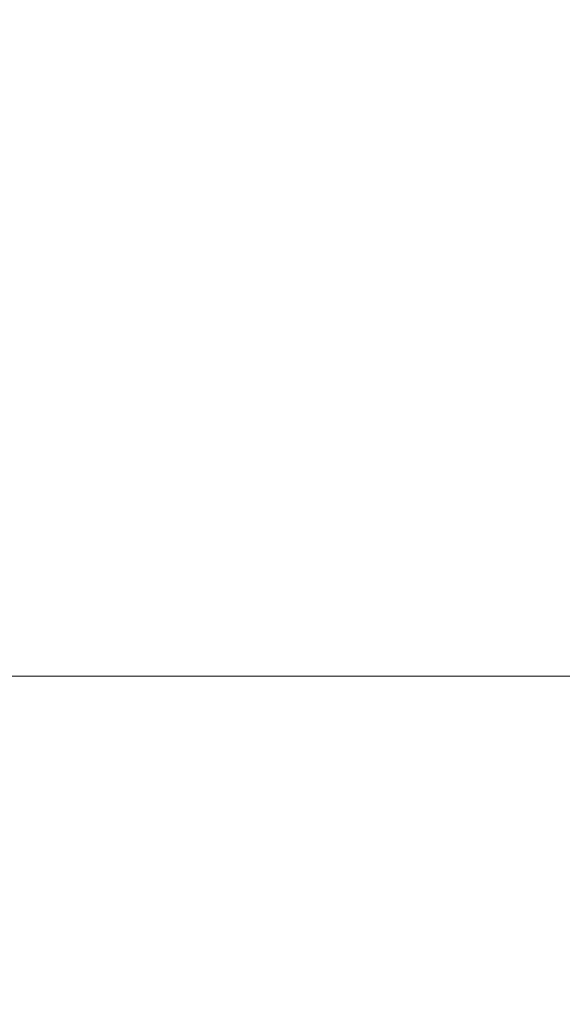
# Model space of a CAD drawing. Header units: millimetres. Extents: x 29 to 1537, y 403 to 427.
# Tile 7 of 179: x 47.65 to 54.27, y 415.32 to 427.32. Entities that reach past the tile are written whole.
import ezdxf

# ---------------------------------------------------------------- set-up
doc = ezdxf.new("R2010")
doc.units = ezdxf.units.MM
doc.header["$LTSCALE"] = 25.4
doc.layers.add('None', color=7, linetype='Continuous', lineweight=9)

msp = doc.modelspace()

# ---------------------------------------------------------------- linework, layer by layer
at = {"layer": 'None', "color": 7, "linetype": 'Continuous', "lineweight": 9}
for points, invisible_edges in [([(48.763, 427.077, 436.162), (44.756, 427.077, 438.031), (45.093, 427.257, 438.614), (48.994, 427.257, 436.795)], 15), ([(44.756, 427.077, 481.969), (48.763, 427.077, 483.838), (48.994, 427.257, 483.205), (45.093, 427.257, 481.386)], 15), ([(48.994, 427.257, 436.795), (45.093, 427.257, 438.614), (45.44, 427.318, 439.215), (49.231, 427.318, 437.447)], 15), ([(45.093, 427.257, 481.386), (48.994, 427.257, 483.205), (49.231, 427.318, 482.553), (45.44, 427.318, 480.785)], 15), ([(49.231, 427.318, 437.447), (45.44, 427.318, 439.215), (45.787, 427.257, 439.817), (49.469, 427.257, 438.1)], 15), ([(45.44, 427.318, 480.785), (49.231, 427.318, 482.553), (49.469, 427.257, 481.9), (45.787, 427.257, 480.183)], 15), ([(49.469, 427.257, 438.1), (45.787, 427.257, 439.817), (46.124, 427.077, 440.4), (49.699, 427.077, 438.733)], 15), ([(45.787, 427.257, 480.183), (49.469, 427.257, 481.9), (49.699, 427.077, 481.267), (46.124, 427.077, 479.6)], 15), ([(53.035, 427.077, 435.017), (48.763, 427.077, 436.162), (48.994, 427.257, 436.795), (53.152, 427.257, 435.681)], 15), ([(48.763, 427.077, 483.838), (53.035, 427.077, 484.983), (53.152, 427.257, 484.319), (48.994, 427.257, 483.205)], 15), ([(53.152, 427.257, 435.681), (48.994, 427.257, 436.795), (49.231, 427.318, 437.447), (53.272, 427.318, 436.365)], 15), ([(48.994, 427.257, 483.205), (53.152, 427.257, 484.319), (53.272, 427.318, 483.635), (49.231, 427.318, 482.553)], 15), ([(53.272, 427.318, 436.365), (49.231, 427.318, 437.447), (49.469, 427.257, 438.1), (53.393, 427.257, 437.049)], 15), ([(49.231, 427.318, 482.553), (53.272, 427.318, 483.635), (53.393, 427.257, 482.951), (49.469, 427.257, 481.9)], 15), ([(53.393, 427.257, 437.049), (49.469, 427.257, 438.1), (49.699, 427.077, 438.733), (53.51, 427.077, 437.712)], 15), ([(49.469, 427.257, 481.9), (53.393, 427.257, 482.951), (53.51, 427.077, 482.288), (49.699, 427.077, 481.267)], 15), ([(57.44, 427.077, 434.632), (53.035, 427.077, 435.017), (53.152, 427.257, 435.681), (57.44, 427.257, 435.305)], 15), ([(53.035, 427.077, 484.983), (57.44, 427.077, 485.368), (57.44, 427.257, 484.695), (53.152, 427.257, 484.319)], 15), ([(57.44, 427.257, 435.305), (53.152, 427.257, 435.681), (53.272, 427.318, 436.365), (57.44, 427.318, 436)], 15), ([(53.152, 427.257, 484.319), (57.44, 427.257, 484.695), (57.44, 427.318, 484), (53.272, 427.318, 483.635)], 15), ([(57.44, 427.318, 436), (53.272, 427.318, 436.365), (53.393, 427.257, 437.049), (57.44, 427.257, 436.695)], 15), ([(53.272, 427.318, 483.635), (57.44, 427.318, 484), (57.44, 427.257, 483.305), (53.393, 427.257, 482.951)], 15), ([(57.44, 427.257, 436.695), (53.393, 427.257, 437.049), (53.51, 427.077, 437.712), (57.44, 427.077, 437.368)], 15), ([(53.393, 427.257, 482.951), (57.44, 427.257, 483.305), (57.44, 427.077, 482.632), (53.51, 427.077, 482.288)], 15), ([(48.547, 426.782, 435.568), (44.44, 426.782, 437.483), (44.756, 427.077, 438.031), (48.763, 427.077, 436.162)], 15), ([(44.44, 426.782, 482.517), (48.547, 426.782, 484.432), (48.763, 427.077, 483.838), (44.756, 427.077, 481.969)], 15), ([(49.699, 427.077, 438.733), (46.124, 427.077, 440.4), (46.44, 426.782, 440.947), (49.915, 426.782, 439.327)], 15), ([(46.124, 427.077, 479.6), (49.699, 427.077, 481.267), (49.915, 426.782, 480.673), (46.44, 426.782, 479.053)], 15), ([(52.925, 426.782, 434.395), (48.547, 426.782, 435.568), (48.763, 427.077, 436.162), (53.035, 427.077, 435.017)], 15), ([(48.547, 426.782, 484.432), (52.925, 426.782, 485.605), (53.035, 427.077, 484.983), (48.763, 427.077, 483.838)], 15), ([(53.51, 427.077, 437.712), (49.699, 427.077, 438.733), (49.915, 426.782, 439.327), (53.62, 426.782, 438.334)], 15), ([(49.699, 427.077, 481.267), (53.51, 427.077, 482.288), (53.62, 426.782, 481.666), (49.915, 426.782, 480.673)], 15), ([(57.44, 426.782, 434), (52.925, 426.782, 434.395), (53.035, 427.077, 435.017), (57.44, 427.077, 434.632)], 15), ([(52.925, 426.782, 485.605), (57.44, 426.782, 486), (57.44, 427.077, 485.368), (53.035, 427.077, 484.983)], 15), ([(57.44, 427.077, 437.368), (53.51, 427.077, 437.712), (53.62, 426.782, 438.334), (57.44, 426.782, 438)], 15), ([(53.51, 427.077, 482.288), (57.44, 427.077, 482.632), (57.44, 426.782, 482), (53.62, 426.782, 481.666)], 15), ([(48.352, 426.382, 435.031), (44.154, 426.382, 436.989), (44.44, 426.782, 437.483), (48.547, 426.782, 435.568)], 15), ([(44.154, 426.382, 483.011), (48.352, 426.382, 484.969), (48.547, 426.782, 484.432), (44.44, 426.782, 482.517)], 15), ([(49.915, 426.782, 439.327), (46.44, 426.782, 440.947), (46.725, 426.382, 441.442), (50.111, 426.382, 439.863)], 15), ([(46.44, 426.782, 479.053), (49.915, 426.782, 480.673), (50.111, 426.382, 480.137), (46.725, 426.382, 478.558)], 15), ([(52.826, 426.382, 433.833), (48.352, 426.382, 435.031), (48.547, 426.782, 435.568), (52.925, 426.782, 434.395)], 15), ([(48.352, 426.382, 484.969), (52.826, 426.382, 486.167), (52.925, 426.782, 485.605), (48.547, 426.782, 484.432)], 15), ([(53.62, 426.782, 438.334), (49.915, 426.782, 439.327), (50.111, 426.382, 439.863), (53.719, 426.382, 438.897)], 15), ([(49.915, 426.782, 480.673), (53.62, 426.782, 481.666), (53.719, 426.382, 481.103), (50.111, 426.382, 480.137)], 15), ([(57.44, 426.382, 433.429), (52.826, 426.382, 433.833), (52.925, 426.782, 434.395), (57.44, 426.782, 434)], 15), ([(52.826, 426.382, 486.167), (57.44, 426.382, 486.571), (57.44, 426.782, 486), (52.925, 426.782, 485.605)], 15), ([(57.44, 426.782, 438), (53.62, 426.782, 438.334), (53.719, 426.382, 438.897), (57.44, 426.382, 438.571)], 15), ([(53.62, 426.782, 481.666), (57.44, 426.782, 482), (57.44, 426.382, 481.429), (53.719, 426.382, 481.103)], 15), ([(48.183, 425.889, 434.568), (43.908, 425.889, 436.562), (44.154, 426.382, 436.989), (48.352, 426.382, 435.031)], 15), ([(43.908, 425.889, 483.438), (48.183, 425.889, 485.432), (48.352, 426.382, 484.969), (44.154, 426.382, 483.011)], 15), ([(50.111, 426.382, 439.863), (46.725, 426.382, 441.442), (46.972, 425.889, 441.869), (50.279, 425.889, 440.327)], 15), ([(46.725, 426.382, 478.558), (50.111, 426.382, 480.137), (50.279, 425.889, 479.673), (46.972, 425.889, 478.131)], 15), ([(52.74, 425.889, 433.347), (48.183, 425.889, 434.568), (48.352, 426.382, 435.031), (52.826, 426.382, 433.833)], 15), ([(48.183, 425.889, 485.432), (52.74, 425.889, 486.653), (52.826, 426.382, 486.167), (48.352, 426.382, 484.969)], 15), ([(53.719, 426.382, 438.897), (50.111, 426.382, 439.863), (50.279, 425.889, 440.327), (53.804, 425.889, 439.382)], 15), ([(50.111, 426.382, 480.137), (53.719, 426.382, 481.103), (53.804, 425.889, 480.618), (50.279, 425.889, 479.673)], 15), ([(57.44, 425.889, 432.936), (52.74, 425.889, 433.347), (52.826, 426.382, 433.833), (57.44, 426.382, 433.429)], 15), ([(52.74, 425.889, 486.653), (57.44, 425.889, 487.064), (57.44, 426.382, 486.571), (52.826, 426.382, 486.167)], 15), ([(57.44, 426.382, 438.571), (53.719, 426.382, 438.897), (53.804, 425.889, 439.382), (57.44, 425.889, 439.064)], 15), ([(53.719, 426.382, 481.103), (57.44, 426.382, 481.429), (57.44, 425.889, 480.936), (53.804, 425.889, 480.618)], 15), ([(48.047, 425.318, 434.192), (43.708, 425.318, 436.215), (43.908, 425.889, 436.562), (48.183, 425.889, 434.568)], 15), ([(43.708, 425.318, 483.785), (48.047, 425.318, 485.808), (48.183, 425.889, 485.432), (43.908, 425.889, 483.438)], 15), ([(50.279, 425.889, 440.327), (46.972, 425.889, 441.869), (47.172, 425.318, 442.215), (50.416, 425.318, 440.703)], 15), ([(46.972, 425.889, 478.131), (50.279, 425.889, 479.673), (50.416, 425.318, 479.297), (47.172, 425.318, 477.785)], 15), ([(52.671, 425.318, 432.953), (48.047, 425.318, 434.192), (48.183, 425.889, 434.568), (52.74, 425.889, 433.347)], 15), ([(48.047, 425.318, 485.808), (52.671, 425.318, 487.047), (52.74, 425.889, 486.653), (48.183, 425.889, 485.432)], 15), ([(53.804, 425.889, 439.382), (50.279, 425.889, 440.327), (50.416, 425.318, 440.703), (53.874, 425.318, 439.776)], 15), ([(50.279, 425.889, 479.673), (53.804, 425.889, 480.618), (53.874, 425.318, 480.224), (50.416, 425.318, 479.297)], 15), ([(57.44, 425.318, 432.536), (52.671, 425.318, 432.953), (52.74, 425.889, 433.347), (57.44, 425.889, 432.936)], 15), ([(52.671, 425.318, 487.047), (57.44, 425.318, 487.464), (57.44, 425.889, 487.064), (52.74, 425.889, 486.653)], 15), ([(57.44, 425.889, 439.064), (53.804, 425.889, 439.382), (53.874, 425.318, 439.776), (57.44, 425.318, 439.464)], 15), ([(53.804, 425.889, 480.618), (57.44, 425.889, 480.936), (57.44, 425.318, 480.536), (53.874, 425.318, 480.224)], 15), ([(47.946, 424.686, 433.915), (43.56, 424.686, 435.96), (43.708, 425.318, 436.215), (48.047, 425.318, 434.192)], 15), ([(43.56, 424.686, 484.04), (47.946, 424.686, 486.085), (48.047, 425.318, 485.808), (43.708, 425.318, 483.785)], 15), ([(50.416, 425.318, 440.703), (47.172, 425.318, 442.215), (47.319, 424.686, 442.471), (50.517, 424.686, 440.979)], 15), ([(47.172, 425.318, 477.785), (50.416, 425.318, 479.297), (50.517, 424.686, 479.021), (47.319, 424.686, 477.529)], 15), ([(52.62, 424.686, 432.663), (47.946, 424.686, 433.915), (48.047, 425.318, 434.192), (52.671, 425.318, 432.953)], 15), ([(47.946, 424.686, 486.085), (52.62, 424.686, 487.337), (52.671, 425.318, 487.047), (48.047, 425.318, 485.808)], 15), ([(53.874, 425.318, 439.776), (50.416, 425.318, 440.703), (50.517, 424.686, 440.979), (53.925, 424.686, 440.066)], 15), ([(50.416, 425.318, 479.297), (53.874, 425.318, 480.224), (53.925, 424.686, 479.934), (50.517, 424.686, 479.021)], 15), ([(57.44, 424.686, 432.241), (52.62, 424.686, 432.663), (52.671, 425.318, 432.953), (57.44, 425.318, 432.536)], 15), ([(52.62, 424.686, 487.337), (57.44, 424.686, 487.759), (57.44, 425.318, 487.464), (52.671, 425.318, 487.047)], 15), ([(57.44, 425.318, 439.464), (53.874, 425.318, 439.776), (53.925, 424.686, 440.066), (57.44, 424.686, 439.759)], 15), ([(53.874, 425.318, 480.224), (57.44, 425.318, 480.536), (57.44, 424.686, 480.241), (53.925, 424.686, 479.934)], 15), ([(47.884, 424.013, 433.746), (43.47, 424.013, 435.804), (43.56, 424.686, 435.96), (47.946, 424.686, 433.915)], 15), ([(43.47, 424.013, 484.196), (47.884, 424.013, 486.254), (47.946, 424.686, 486.085), (43.56, 424.686, 484.04)], 15), ([(50.517, 424.686, 440.979), (47.319, 424.686, 442.471), (47.409, 424.013, 442.627), (50.579, 424.013, 441.149)], 15), ([(47.319, 424.686, 477.529), (50.517, 424.686, 479.021), (50.579, 424.013, 478.851), (47.409, 424.013, 477.373)], 15), ([(52.588, 424.013, 432.485), (47.884, 424.013, 433.746), (47.946, 424.686, 433.915), (52.62, 424.686, 432.663)], 15), ([(47.884, 424.013, 486.254), (52.588, 424.013, 487.515), (52.62, 424.686, 487.337), (47.946, 424.686, 486.085)], 15), ([(53.925, 424.686, 440.066), (50.517, 424.686, 440.979), (50.579, 424.013, 441.149), (53.956, 424.013, 440.244)], 15), ([(50.517, 424.686, 479.021), (53.925, 424.686, 479.934), (53.956, 424.013, 479.756), (50.579, 424.013, 478.851)], 15), ([(57.44, 424.013, 432.061), (52.588, 424.013, 432.485), (52.62, 424.686, 432.663), (57.44, 424.686, 432.241)], 15), ([(52.588, 424.013, 487.515), (57.44, 424.013, 487.939), (57.44, 424.686, 487.759), (52.62, 424.686, 487.337)], 15), ([(57.44, 424.686, 439.759), (53.925, 424.686, 440.066), (53.956, 424.013, 440.244), (57.44, 424.013, 439.939)], 15), ([(53.925, 424.686, 479.934), (57.44, 424.686, 480.241), (57.44, 424.013, 480.061), (53.956, 424.013, 479.756)], 15), ([(47.863, 423.318, 433.689), (43.44, 423.318, 435.751), (43.47, 424.013, 435.804), (47.884, 424.013, 433.746)], 15), ([(43.44, 423.318, 484.249), (47.863, 423.318, 486.311), (47.884, 424.013, 486.254), (43.47, 424.013, 484.196)], 15), ([(50.579, 424.013, 441.149), (47.409, 424.013, 442.627), (47.44, 423.318, 442.679), (50.599, 423.318, 441.206)], 15), ([(47.409, 424.013, 477.373), (50.579, 424.013, 478.851), (50.599, 423.318, 478.794), (47.44, 423.318, 477.321)], 15), ([(52.578, 423.318, 432.425), (47.863, 423.318, 433.689), (47.884, 424.013, 433.746), (52.588, 424.013, 432.485)], 15), ([(47.863, 423.318, 486.311), (52.578, 423.318, 487.575), (52.588, 424.013, 487.515), (47.884, 424.013, 486.254)], 15), ([(53.956, 424.013, 440.244), (50.579, 424.013, 441.149), (50.599, 423.318, 441.206), (53.967, 423.318, 440.304)], 15), ([(50.579, 424.013, 478.851), (53.956, 424.013, 479.756), (53.967, 423.318, 479.696), (50.599, 423.318, 478.794)], 15), ([(57.44, 423.318, 432), (52.578, 423.318, 432.425), (52.588, 424.013, 432.485), (57.44, 424.013, 432.061)], 15), ([(52.578, 423.318, 487.575), (57.44, 423.318, 488), (57.44, 424.013, 487.939), (52.588, 424.013, 487.515)], 15), ([(57.44, 424.013, 439.939), (53.956, 424.013, 440.244), (53.967, 423.318, 440.304), (57.44, 423.318, 440)], 15), ([(53.956, 424.013, 479.756), (57.44, 424.013, 480.061), (57.44, 423.318, 480), (53.967, 423.318, 479.696)], 15), ([(47.884, 422.623, 433.746), (43.47, 422.623, 435.804), (43.44, 423.318, 435.751), (47.863, 423.318, 433.689)], 15), ([(43.47, 422.623, 484.196), (47.884, 422.623, 486.254), (47.863, 423.318, 486.311), (43.44, 423.318, 484.249)], 15), ([(50.599, 423.318, 441.206), (47.44, 423.318, 442.679), (47.409, 422.623, 442.627), (50.579, 422.623, 441.149)], 15), ([(47.44, 423.318, 477.321), (50.599, 423.318, 478.794), (50.579, 422.623, 478.851), (47.409, 422.623, 477.373)], 15), ([(52.588, 422.623, 432.485), (47.884, 422.623, 433.746), (47.863, 423.318, 433.689), (52.578, 423.318, 432.425)], 15), ([(47.884, 422.623, 486.254), (52.588, 422.623, 487.515), (52.578, 423.318, 487.575), (47.863, 423.318, 486.311)], 15), ([(53.967, 423.318, 440.304), (50.599, 423.318, 441.206), (50.579, 422.623, 441.149), (53.956, 422.623, 440.244)], 15), ([(50.599, 423.318, 478.794), (53.967, 423.318, 479.696), (53.956, 422.623, 479.756), (50.579, 422.623, 478.851)], 15), ([(57.44, 422.623, 432.061), (52.588, 422.623, 432.485), (52.578, 423.318, 432.425), (57.44, 423.318, 432)], 15), ([(52.588, 422.623, 487.515), (57.44, 422.623, 487.939), (57.44, 423.318, 488), (52.578, 423.318, 487.575)], 15), ([(57.44, 423.318, 440), (53.967, 423.318, 440.304), (53.956, 422.623, 440.244), (57.44, 422.623, 439.939)], 15), ([(53.967, 423.318, 479.696), (57.44, 423.318, 480), (57.44, 422.623, 480.061), (53.956, 422.623, 479.756)], 15), ([(47.946, 421.95, 433.915), (43.56, 421.95, 435.96), (43.47, 422.623, 435.804), (47.884, 422.623, 433.746)], 15), ([(43.56, 421.95, 484.04), (47.946, 421.95, 486.085), (47.884, 422.623, 486.254), (43.47, 422.623, 484.196)], 15), ([(50.579, 422.623, 441.149), (47.409, 422.623, 442.627), (47.319, 421.95, 442.471), (50.517, 421.95, 440.979)], 15), ([(47.409, 422.623, 477.373), (50.579, 422.623, 478.851), (50.517, 421.95, 479.021), (47.319, 421.95, 477.529)], 15), ([(52.62, 421.95, 432.663), (47.946, 421.95, 433.915), (47.884, 422.623, 433.746), (52.588, 422.623, 432.485)], 15), ([(47.946, 421.95, 486.085), (52.62, 421.95, 487.337), (52.588, 422.623, 487.515), (47.884, 422.623, 486.254)], 15), ([(53.956, 422.623, 440.244), (50.579, 422.623, 441.149), (50.517, 421.95, 440.979), (53.925, 421.95, 440.066)], 15), ([(50.579, 422.623, 478.851), (53.956, 422.623, 479.756), (53.925, 421.95, 479.934), (50.517, 421.95, 479.021)], 15), ([(57.44, 421.95, 432.241), (52.62, 421.95, 432.663), (52.588, 422.623, 432.485), (57.44, 422.623, 432.061)], 15), ([(52.62, 421.95, 487.337), (57.44, 421.95, 487.759), (57.44, 422.623, 487.939), (52.588, 422.623, 487.515)], 15), ([(57.44, 422.623, 439.939), (53.956, 422.623, 440.244), (53.925, 421.95, 440.066), (57.44, 421.95, 439.759)], 15), ([(53.956, 422.623, 479.756), (57.44, 422.623, 480.061), (57.44, 421.95, 480.241), (53.925, 421.95, 479.934)], 15), ([(48.047, 421.318, 434.192), (43.708, 421.318, 436.215), (43.56, 421.95, 435.96), (47.946, 421.95, 433.915)], 15), ([(43.708, 421.318, 483.785), (48.047, 421.318, 485.808), (47.946, 421.95, 486.085), (43.56, 421.95, 484.04)], 15), ([(50.517, 421.95, 440.979), (47.319, 421.95, 442.471), (47.172, 421.318, 442.215), (50.416, 421.318, 440.703)], 15), ([(47.319, 421.95, 477.529), (50.517, 421.95, 479.021), (50.416, 421.318, 479.297), (47.172, 421.318, 477.785)], 15), ([(52.671, 421.318, 432.953), (48.047, 421.318, 434.192), (47.946, 421.95, 433.915), (52.62, 421.95, 432.663)], 15), ([(48.047, 421.318, 485.808), (52.671, 421.318, 487.047), (52.62, 421.95, 487.337), (47.946, 421.95, 486.085)], 15), ([(53.925, 421.95, 440.066), (50.517, 421.95, 440.979), (50.416, 421.318, 440.703), (53.874, 421.318, 439.776)], 15), ([(50.517, 421.95, 479.021), (53.925, 421.95, 479.934), (53.874, 421.318, 480.224), (50.416, 421.318, 479.297)], 15), ([(57.44, 421.318, 432.536), (52.671, 421.318, 432.953), (52.62, 421.95, 432.663), (57.44, 421.95, 432.241)], 15), ([(52.671, 421.318, 487.047), (57.44, 421.318, 487.464), (57.44, 421.95, 487.759), (52.62, 421.95, 487.337)], 15), ([(57.44, 421.95, 439.759), (53.925, 421.95, 440.066), (53.874, 421.318, 439.776), (57.44, 421.318, 439.464)], 15), ([(53.925, 421.95, 479.934), (57.44, 421.95, 480.241), (57.44, 421.318, 480.536), (53.874, 421.318, 480.224)], 15), ([(48.183, 420.747, 434.568), (43.908, 420.747, 436.562), (43.708, 421.318, 436.215), (48.047, 421.318, 434.192)], 15), ([(43.908, 420.747, 483.438), (48.183, 420.747, 485.432), (48.047, 421.318, 485.808), (43.708, 421.318, 483.785)], 15), ([(50.416, 421.318, 440.703), (47.172, 421.318, 442.215), (46.972, 420.747, 441.869), (50.279, 420.747, 440.327)], 15), ([(47.172, 421.318, 477.785), (50.416, 421.318, 479.297), (50.279, 420.747, 479.673), (46.972, 420.747, 478.131)], 15), ([(52.74, 420.747, 433.347), (48.183, 420.747, 434.568), (48.047, 421.318, 434.192), (52.671, 421.318, 432.953)], 15), ([(48.183, 420.747, 485.432), (52.74, 420.747, 486.653), (52.671, 421.318, 487.047), (48.047, 421.318, 485.808)], 15), ([(53.874, 421.318, 439.776), (50.416, 421.318, 440.703), (50.279, 420.747, 440.327), (53.804, 420.747, 439.382)], 15), ([(50.416, 421.318, 479.297), (53.874, 421.318, 480.224), (53.804, 420.747, 480.618), (50.279, 420.747, 479.673)], 15), ([(57.44, 420.747, 432.936), (52.74, 420.747, 433.347), (52.671, 421.318, 432.953), (57.44, 421.318, 432.536)], 15), ([(52.74, 420.747, 486.653), (57.44, 420.747, 487.064), (57.44, 421.318, 487.464), (52.671, 421.318, 487.047)], 15), ([(57.44, 421.318, 439.464), (53.874, 421.318, 439.776), (53.804, 420.747, 439.382), (57.44, 420.747, 439.064)], 15), ([(53.874, 421.318, 480.224), (57.44, 421.318, 480.536), (57.44, 420.747, 480.936), (53.804, 420.747, 480.618)], 15), ([(48.352, 420.254, 435.031), (44.154, 420.254, 436.989), (43.908, 420.747, 436.562), (48.183, 420.747, 434.568)], 15), ([(44.154, 420.254, 483.011), (48.352, 420.254, 484.969), (48.183, 420.747, 485.432), (43.908, 420.747, 483.438)], 15), ([(50.279, 420.747, 440.327), (46.972, 420.747, 441.869), (46.725, 420.254, 441.442), (50.111, 420.254, 439.863)], 15), ([(46.972, 420.747, 478.131), (50.279, 420.747, 479.673), (50.111, 420.254, 480.137), (46.725, 420.254, 478.558)], 15), ([(52.826, 420.254, 433.833), (48.352, 420.254, 435.031), (48.183, 420.747, 434.568), (52.74, 420.747, 433.347)], 15), ([(48.352, 420.254, 484.969), (52.826, 420.254, 486.167), (52.74, 420.747, 486.653), (48.183, 420.747, 485.432)], 15), ([(53.804, 420.747, 439.382), (50.279, 420.747, 440.327), (50.111, 420.254, 439.863), (53.719, 420.254, 438.897)], 15), ([(50.279, 420.747, 479.673), (53.804, 420.747, 480.618), (53.719, 420.254, 481.103), (50.111, 420.254, 480.137)], 15), ([(57.44, 420.254, 433.429), (52.826, 420.254, 433.833), (52.74, 420.747, 433.347), (57.44, 420.747, 432.936)], 15), ([(52.826, 420.254, 486.167), (57.44, 420.254, 486.571), (57.44, 420.747, 487.064), (52.74, 420.747, 486.653)], 15), ([(57.44, 420.747, 439.064), (53.804, 420.747, 439.382), (53.719, 420.254, 438.897), (57.44, 420.254, 438.571)], 15), ([(53.804, 420.747, 480.618), (57.44, 420.747, 480.936), (57.44, 420.254, 481.429), (53.719, 420.254, 481.103)], 15), ([(48.547, 419.854, 435.568), (44.44, 419.854, 437.483), (44.154, 420.254, 436.989), (48.352, 420.254, 435.031)], 15), ([(44.44, 419.854, 482.517), (48.547, 419.854, 484.432), (48.352, 420.254, 484.969), (44.154, 420.254, 483.011)], 15), ([(50.111, 420.254, 439.863), (46.725, 420.254, 441.442), (46.44, 419.854, 440.947), (49.915, 419.854, 439.327)], 15), ([(46.725, 420.254, 478.558), (50.111, 420.254, 480.137), (49.915, 419.854, 480.673), (46.44, 419.854, 479.053)], 15), ([(52.925, 419.854, 434.395), (48.547, 419.854, 435.568), (48.352, 420.254, 435.031), (52.826, 420.254, 433.833)], 15), ([(48.547, 419.854, 484.432), (52.925, 419.854, 485.605), (52.826, 420.254, 486.167), (48.352, 420.254, 484.969)], 15), ([(53.719, 420.254, 438.897), (50.111, 420.254, 439.863), (49.915, 419.854, 439.327), (53.62, 419.854, 438.334)], 15), ([(50.111, 420.254, 480.137), (53.719, 420.254, 481.103), (53.62, 419.854, 481.666), (49.915, 419.854, 480.673)], 15), ([(57.44, 419.854, 434), (52.925, 419.854, 434.395), (52.826, 420.254, 433.833), (57.44, 420.254, 433.429)], 15), ([(52.925, 419.854, 485.605), (57.44, 419.854, 486), (57.44, 420.254, 486.571), (52.826, 420.254, 486.167)], 15), ([(57.44, 420.254, 438.571), (53.719, 420.254, 438.897), (53.62, 419.854, 438.334), (57.44, 419.854, 438)], 15), ([(53.719, 420.254, 481.103), (57.44, 420.254, 481.429), (57.44, 419.854, 482), (53.62, 419.854, 481.666)], 15), ([(48.763, 419.559, 436.162), (44.756, 419.559, 438.031), (44.44, 419.854, 437.483), (48.547, 419.854, 435.568)], 15), ([(44.756, 419.559, 481.969), (48.763, 419.559, 483.838), (48.547, 419.854, 484.432), (44.44, 419.854, 482.517)], 15), ([(49.915, 419.854, 439.327), (46.44, 419.854, 440.947), (46.124, 419.559, 440.4), (49.699, 419.559, 438.733)], 15), ([(46.44, 419.854, 479.053), (49.915, 419.854, 480.673), (49.699, 419.559, 481.267), (46.124, 419.559, 479.6)], 15), ([(53.035, 419.559, 435.017), (48.763, 419.559, 436.162), (48.547, 419.854, 435.568), (52.925, 419.854, 434.395)], 15), ([(48.763, 419.559, 483.838), (53.035, 419.559, 484.983), (52.925, 419.854, 485.605), (48.547, 419.854, 484.432)], 15), ([(53.62, 419.854, 438.334), (49.915, 419.854, 439.327), (49.699, 419.559, 438.733), (53.51, 419.559, 437.712)], 15), ([(49.915, 419.854, 480.673), (53.62, 419.854, 481.666), (53.51, 419.559, 482.288), (49.699, 419.559, 481.267)], 15), ([(57.44, 419.559, 434.632), (53.035, 419.559, 435.017), (52.925, 419.854, 434.395), (57.44, 419.854, 434)], 15), ([(53.035, 419.559, 484.983), (57.44, 419.559, 485.368), (57.44, 419.854, 486), (52.925, 419.854, 485.605)], 15), ([(57.44, 419.854, 438), (53.62, 419.854, 438.334), (53.51, 419.559, 437.712), (57.44, 419.559, 437.368)], 15), ([(53.62, 419.854, 481.666), (57.44, 419.854, 482), (57.44, 419.559, 482.632), (53.51, 419.559, 482.288)], 15), ([(48.994, 419.379, 436.795), (45.093, 419.379, 438.614), (44.756, 419.559, 438.031), (48.763, 419.559, 436.162)], 15), ([(45.093, 419.379, 481.386), (48.994, 419.379, 483.205), (48.763, 419.559, 483.838), (44.756, 419.559, 481.969)], 15), ([(49.699, 419.559, 438.733), (46.124, 419.559, 440.4), (45.787, 419.379, 439.817), (49.469, 419.379, 438.1)], 15), ([(46.124, 419.559, 479.6), (49.699, 419.559, 481.267), (49.469, 419.379, 481.9), (45.787, 419.379, 480.183)], 15), ([(53.152, 419.379, 435.681), (48.994, 419.379, 436.795), (48.763, 419.559, 436.162), (53.035, 419.559, 435.017)], 15), ([(48.994, 419.379, 483.205), (53.152, 419.379, 484.319), (53.035, 419.559, 484.983), (48.763, 419.559, 483.838)], 15), ([(53.51, 419.559, 437.712), (49.699, 419.559, 438.733), (49.469, 419.379, 438.1), (53.393, 419.379, 437.049)], 15), ([(49.699, 419.559, 481.267), (53.51, 419.559, 482.288), (53.393, 419.379, 482.951), (49.469, 419.379, 481.9)], 15), ([(57.44, 419.379, 435.305), (53.152, 419.379, 435.681), (53.035, 419.559, 435.017), (57.44, 419.559, 434.632)], 15), ([(53.152, 419.379, 484.319), (57.44, 419.379, 484.695), (57.44, 419.559, 485.368), (53.035, 419.559, 484.983)], 15), ([(57.44, 419.559, 437.368), (53.51, 419.559, 437.712), (53.393, 419.379, 437.049), (57.44, 419.379, 436.695)], 15), ([(53.51, 419.559, 482.288), (57.44, 419.559, 482.632), (57.44, 419.379, 483.305), (53.393, 419.379, 482.951)], 15), ([(49.231, 419.318, 437.447), (45.44, 419.318, 439.215), (45.093, 419.379, 438.614), (48.994, 419.379, 436.795)], 14), ([(45.44, 419.318, 480.785), (49.231, 419.318, 482.553), (48.994, 419.379, 483.205), (45.093, 419.379, 481.386)], 14), ([(49.006, 419.263, 436.829), (45.111, 419.263, 438.645), (45.44, 419.318, 439.215), (49.231, 419.318, 437.447)], 11), ([(45.111, 419.263, 481.355), (49.006, 419.263, 483.171), (49.231, 419.318, 482.553), (45.44, 419.318, 480.785)], 11), ([(49.469, 419.379, 438.1), (45.787, 419.379, 439.817), (45.44, 419.318, 439.215), (49.231, 419.318, 437.447)], 11), ([(45.787, 419.379, 480.183), (49.469, 419.379, 481.9), (49.231, 419.318, 482.553), (45.44, 419.318, 480.785)], 11), ([(49.231, 419.318, 437.447), (45.44, 419.318, 439.215), (45.769, 419.263, 439.786), (49.457, 419.263, 438.066)], 14), ([(45.44, 419.318, 480.785), (49.231, 419.318, 482.553), (49.457, 419.263, 481.934), (45.769, 419.263, 480.214)], 14), ([(53.272, 419.318, 436.365), (49.231, 419.318, 437.447), (48.994, 419.379, 436.795), (53.152, 419.379, 435.681)], 14), ([(49.231, 419.318, 482.553), (53.272, 419.318, 483.635), (53.152, 419.379, 484.319), (48.994, 419.379, 483.205)], 14), ([(53.158, 419.263, 435.716), (49.006, 419.263, 436.829), (49.231, 419.318, 437.447), (53.272, 419.318, 436.365)], 11), ([(49.006, 419.263, 483.171), (53.158, 419.263, 484.284), (53.272, 419.318, 483.635), (49.231, 419.318, 482.553)], 11), ([(53.393, 419.379, 437.049), (49.469, 419.379, 438.1), (49.231, 419.318, 437.447), (53.272, 419.318, 436.365)], 11), ([(49.469, 419.379, 481.9), (53.393, 419.379, 482.951), (53.272, 419.318, 483.635), (49.231, 419.318, 482.553)], 11), ([(53.272, 419.318, 436.365), (49.231, 419.318, 437.447), (49.457, 419.263, 438.066), (53.387, 419.263, 437.013)], 14), ([(49.231, 419.318, 482.553), (53.272, 419.318, 483.635), (53.387, 419.263, 482.987), (49.457, 419.263, 481.934)], 14), ([(57.44, 419.318, 436), (53.272, 419.318, 436.365), (53.152, 419.379, 435.681), (57.44, 419.379, 435.305)], 14), ([(53.272, 419.318, 483.635), (57.44, 419.318, 484), (57.44, 419.379, 484.695), (53.152, 419.379, 484.319)], 14), ([(57.44, 419.263, 435.342), (53.158, 419.263, 435.716), (53.272, 419.318, 436.365), (57.44, 419.318, 436)], 11), ([(53.158, 419.263, 484.284), (57.44, 419.263, 484.658), (57.44, 419.318, 484), (53.272, 419.318, 483.635)], 11), ([(57.44, 419.379, 436.695), (53.393, 419.379, 437.049), (53.272, 419.318, 436.365), (57.44, 419.318, 436)], 11), ([(53.393, 419.379, 482.951), (57.44, 419.379, 483.305), (57.44, 419.318, 484), (53.272, 419.318, 483.635)], 11), ([(57.44, 419.318, 436), (53.272, 419.318, 436.365), (53.387, 419.263, 437.013), (57.44, 419.263, 436.658)], 14), ([(53.272, 419.318, 483.635), (57.44, 419.318, 484), (57.44, 419.263, 483.342), (53.387, 419.263, 482.987)], 14), ([(48.787, 419.101, 436.227), (44.79, 419.101, 438.091), (45.111, 419.263, 438.645), (49.006, 419.263, 436.829)], 15), ([(44.79, 419.101, 481.909), (48.787, 419.101, 483.773), (49.006, 419.263, 483.171), (45.111, 419.263, 481.355)], 15), ([(49.457, 419.263, 438.066), (45.769, 419.263, 439.786), (46.089, 419.101, 440.34), (49.676, 419.101, 438.668)], 15), ([(45.769, 419.263, 480.214), (49.457, 419.263, 481.934), (49.676, 419.101, 481.332), (46.089, 419.101, 479.66)], 15), ([(53.047, 419.101, 435.086), (48.787, 419.101, 436.227), (49.006, 419.263, 436.829), (53.158, 419.263, 435.716)], 15), ([(48.787, 419.101, 483.773), (53.047, 419.101, 484.914), (53.158, 419.263, 484.284), (49.006, 419.263, 483.171)], 15), ([(53.387, 419.263, 437.013), (49.457, 419.263, 438.066), (49.676, 419.101, 438.668), (53.498, 419.101, 437.644)], 15), ([(49.457, 419.263, 481.934), (53.387, 419.263, 482.987), (53.498, 419.101, 482.356), (49.676, 419.101, 481.332)], 15), ([(57.44, 419.101, 434.701), (53.047, 419.101, 435.086), (53.158, 419.263, 435.716), (57.44, 419.263, 435.342)], 15), ([(53.047, 419.101, 484.914), (57.44, 419.101, 485.299), (57.44, 419.263, 484.658), (53.158, 419.263, 484.284)], 15), ([(57.44, 419.263, 436.658), (53.387, 419.263, 437.013), (53.498, 419.101, 437.644), (57.44, 419.101, 437.299)], 15), ([(53.387, 419.263, 482.987), (57.44, 419.263, 483.342), (57.44, 419.101, 482.701), (53.498, 419.101, 482.356)], 15), ([(48.58, 418.836, 435.658), (44.488, 418.836, 437.567), (44.79, 419.101, 438.091), (48.787, 419.101, 436.227)], 15), ([(44.488, 418.836, 482.433), (48.58, 418.836, 484.342), (48.787, 419.101, 483.773), (44.79, 419.101, 481.909)], 15), ([(49.676, 419.101, 438.668), (46.089, 419.101, 440.34), (46.392, 418.836, 440.864), (49.882, 418.836, 439.236)], 15), ([(46.089, 419.101, 479.66), (49.676, 419.101, 481.332), (49.882, 418.836, 480.764), (46.392, 418.836, 479.136)], 15), ([(52.942, 418.836, 434.49), (48.58, 418.836, 435.658), (48.787, 419.101, 436.227), (53.047, 419.101, 435.086)], 15), ([(48.58, 418.836, 484.342), (52.942, 418.836, 485.51), (53.047, 419.101, 484.914), (48.787, 419.101, 483.773)], 15), ([(53.498, 419.101, 437.644), (49.676, 419.101, 438.668), (49.882, 418.836, 439.236), (53.603, 418.836, 438.239)], 15), ([(49.676, 419.101, 481.332), (53.498, 419.101, 482.356), (53.603, 418.836, 481.761), (49.882, 418.836, 480.764)], 15), ([(57.44, 418.836, 434.096), (52.942, 418.836, 434.49), (53.047, 419.101, 435.086), (57.44, 419.101, 434.701)], 15), ([(52.942, 418.836, 485.51), (57.44, 418.836, 485.904), (57.44, 419.101, 485.299), (53.047, 419.101, 484.914)], 15), ([(57.44, 419.101, 437.299), (53.498, 419.101, 437.644), (53.603, 418.836, 438.239), (57.44, 418.836, 437.904)], 15), ([(53.498, 419.101, 482.356), (57.44, 419.101, 482.701), (57.44, 418.836, 482.096), (53.603, 418.836, 481.761)], 15), ([(48.391, 418.475, 435.139), (44.211, 418.475, 437.088), (44.488, 418.836, 437.567), (48.58, 418.836, 435.658)], 15), ([(44.211, 418.475, 482.912), (48.391, 418.475, 484.861), (48.58, 418.836, 484.342), (44.488, 418.836, 482.433)], 15), ([(49.882, 418.836, 439.236), (46.392, 418.836, 440.864), (46.668, 418.475, 441.343), (50.072, 418.475, 439.756)], 15), ([(46.392, 418.836, 479.136), (49.882, 418.836, 480.764), (50.072, 418.475, 480.244), (46.668, 418.475, 478.657)], 15), ([(52.846, 418.475, 433.945), (48.391, 418.475, 435.139), (48.58, 418.836, 435.658), (52.942, 418.836, 434.49)], 15), ([(48.391, 418.475, 484.861), (52.846, 418.475, 486.055), (52.942, 418.836, 485.51), (48.58, 418.836, 484.342)], 15), ([(53.603, 418.836, 438.239), (49.882, 418.836, 439.236), (50.072, 418.475, 439.756), (53.699, 418.475, 438.784)], 15), ([(49.882, 418.836, 480.764), (53.603, 418.836, 481.761), (53.699, 418.475, 481.216), (50.072, 418.475, 480.244)], 15), ([(57.44, 418.475, 433.543), (52.846, 418.475, 433.945), (52.942, 418.836, 434.49), (57.44, 418.836, 434.096)], 15), ([(52.846, 418.475, 486.055), (57.44, 418.475, 486.457), (57.44, 418.836, 485.904), (52.942, 418.836, 485.51)], 15), ([(57.44, 418.836, 437.904), (53.603, 418.836, 438.239), (53.699, 418.475, 438.784), (57.44, 418.475, 438.457)], 15), ([(53.603, 418.836, 481.761), (57.44, 418.836, 482.096), (57.44, 418.475, 481.543), (53.699, 418.475, 481.216)], 15), ([(48.225, 418.027, 434.682), (43.968, 418.027, 436.667), (44.211, 418.475, 437.088), (48.391, 418.475, 435.139)], 15), ([(43.968, 418.027, 483.333), (48.225, 418.027, 485.318), (48.391, 418.475, 484.861), (44.211, 418.475, 482.912)], 15), ([(50.072, 418.475, 439.756), (46.668, 418.475, 441.343), (46.911, 418.027, 441.764), (50.238, 418.027, 440.213)], 15), ([(46.668, 418.475, 478.657), (50.072, 418.475, 480.244), (50.238, 418.027, 479.787), (46.911, 418.027, 478.236)], 15), ([(52.761, 418.027, 433.466), (48.225, 418.027, 434.682), (48.391, 418.475, 435.139), (52.846, 418.475, 433.945)], 15), ([(48.225, 418.027, 485.318), (52.761, 418.027, 486.534), (52.846, 418.475, 486.055), (48.391, 418.475, 484.861)], 15), ([(53.699, 418.475, 438.784), (50.072, 418.475, 439.756), (50.238, 418.027, 440.213), (53.783, 418.027, 439.263)], 15), ([(50.072, 418.475, 480.244), (53.699, 418.475, 481.216), (53.783, 418.027, 480.737), (50.238, 418.027, 479.787)], 15), ([(57.44, 418.027, 433.057), (52.761, 418.027, 433.466), (52.846, 418.475, 433.945), (57.44, 418.475, 433.543)], 15), ([(52.761, 418.027, 486.534), (57.44, 418.027, 486.943), (57.44, 418.475, 486.457), (52.846, 418.475, 486.055)], 15), ([(57.44, 418.475, 438.457), (53.699, 418.475, 438.784), (53.783, 418.027, 439.263), (57.44, 418.027, 438.943)], 15), ([(53.699, 418.475, 481.216), (57.44, 418.475, 481.543), (57.44, 418.027, 481.057), (53.783, 418.027, 480.737)], 15), ([(48.086, 417.506, 434.301), (43.765, 417.506, 436.315), (43.968, 418.027, 436.667), (48.225, 418.027, 434.682)], 15), ([(43.765, 417.506, 483.685), (48.086, 417.506, 485.699), (48.225, 418.027, 485.318), (43.968, 418.027, 483.333)], 15), ([(50.238, 418.027, 440.213), (46.911, 418.027, 441.764), (47.114, 417.506, 442.115), (50.377, 417.506, 440.594)], 15), ([(46.911, 418.027, 478.236), (50.238, 418.027, 479.787), (50.377, 417.506, 479.406), (47.114, 417.506, 477.885)], 15), ([(52.691, 417.506, 433.067), (48.086, 417.506, 434.301), (48.225, 418.027, 434.682), (52.761, 418.027, 433.466)], 15), ([(48.086, 417.506, 485.699), (52.691, 417.506, 486.933), (52.761, 418.027, 486.534), (48.225, 418.027, 485.318)], 15), ([(53.783, 418.027, 439.263), (50.238, 418.027, 440.213), (50.377, 417.506, 440.594), (53.854, 417.506, 439.662)], 15), ([(50.238, 418.027, 479.787), (53.783, 418.027, 480.737), (53.854, 417.506, 480.338), (50.377, 417.506, 479.406)], 15), ([(57.44, 417.506, 432.651), (52.691, 417.506, 433.067), (52.761, 418.027, 433.466), (57.44, 418.027, 433.057)], 15), ([(52.691, 417.506, 486.933), (57.44, 417.506, 487.349), (57.44, 418.027, 486.943), (52.761, 418.027, 486.534)], 15), ([(57.44, 418.027, 438.943), (53.783, 418.027, 439.263), (53.854, 417.506, 439.662), (57.44, 417.506, 439.349)], 15), ([(53.783, 418.027, 480.737), (57.44, 418.027, 481.057), (57.44, 417.506, 480.651), (53.854, 417.506, 480.338)], 15), ([(47.978, 416.925, 434.005), (43.608, 416.925, 436.043), (43.765, 417.506, 436.315), (48.086, 417.506, 434.301)], 15), ([(43.608, 416.925, 483.957), (47.978, 416.925, 485.995), (48.086, 417.506, 485.699), (43.765, 417.506, 483.685)], 15), ([(50.377, 417.506, 440.594), (47.114, 417.506, 442.115), (47.271, 416.925, 442.388), (50.484, 416.925, 440.89)], 15), ([(47.114, 417.506, 477.885), (50.377, 417.506, 479.406), (50.484, 416.925, 479.11), (47.271, 416.925, 477.612)], 15), ([(52.636, 416.925, 432.757), (47.978, 416.925, 434.005), (48.086, 417.506, 434.301), (52.691, 417.506, 433.067)], 15), ([(47.978, 416.925, 485.995), (52.636, 416.925, 487.243), (52.691, 417.506, 486.933), (48.086, 417.506, 485.699)], 15), ([(53.854, 417.506, 439.662), (50.377, 417.506, 440.594), (50.484, 416.925, 440.89), (53.908, 416.925, 439.972)], 15), ([(50.377, 417.506, 479.406), (53.854, 417.506, 480.338), (53.908, 416.925, 480.028), (50.484, 416.925, 479.11)], 15), ([(57.44, 416.925, 432.337), (52.636, 416.925, 432.757), (52.691, 417.506, 433.067), (57.44, 417.506, 432.651)], 15), ([(52.636, 416.925, 487.243), (57.44, 416.925, 487.663), (57.44, 417.506, 487.349), (52.691, 417.506, 486.933)], 15), ([(57.44, 417.506, 439.349), (53.854, 417.506, 439.662), (53.908, 416.925, 439.972), (57.44, 416.925, 439.663)], 15), ([(53.854, 417.506, 480.338), (57.44, 417.506, 480.651), (57.44, 416.925, 480.337), (53.908, 416.925, 480.028)], 15), ([(47.905, 416.3, 433.804), (43.501, 416.3, 435.857), (43.608, 416.925, 436.043), (47.978, 416.925, 434.005)], 15), ([(43.501, 416.3, 484.143), (47.905, 416.3, 486.196), (47.978, 416.925, 485.995), (43.608, 416.925, 483.957)], 15), ([(50.484, 416.925, 440.89), (47.271, 416.925, 442.388), (47.379, 416.3, 442.573), (50.558, 416.3, 441.091)], 15), ([(47.271, 416.925, 477.612), (50.484, 416.925, 479.11), (50.558, 416.3, 478.909), (47.379, 416.3, 477.427)], 15), ([(52.599, 416.3, 432.546), (47.905, 416.3, 433.804), (47.978, 416.925, 434.005), (52.636, 416.925, 432.757)], 15), ([(47.905, 416.3, 486.196), (52.599, 416.3, 487.454), (52.636, 416.925, 487.243), (47.978, 416.925, 485.995)], 15), ([(53.908, 416.925, 439.972), (50.484, 416.925, 440.89), (50.558, 416.3, 441.091), (53.946, 416.3, 440.183)], 15), ([(50.484, 416.925, 479.11), (53.908, 416.925, 480.028), (53.946, 416.3, 479.817), (50.558, 416.3, 478.909)], 15), ([(57.44, 416.3, 432.122), (52.599, 416.3, 432.546), (52.636, 416.925, 432.757), (57.44, 416.925, 432.337)], 15), ([(52.599, 416.3, 487.454), (57.44, 416.3, 487.878), (57.44, 416.925, 487.663), (52.636, 416.925, 487.243)], 15), ([(57.44, 416.925, 439.663), (53.908, 416.925, 439.972), (53.946, 416.3, 440.183), (57.44, 416.3, 439.878)], 15), ([(53.908, 416.925, 480.028), (57.44, 416.925, 480.337), (57.44, 416.3, 480.122), (53.946, 416.3, 479.817)], 15), ([(47.868, 415.648, 433.701), (43.447, 415.648, 435.763), (43.501, 416.3, 435.857), (47.905, 416.3, 433.804)], 15), ([(43.447, 415.648, 484.237), (47.868, 415.648, 486.299), (47.905, 416.3, 486.196), (43.501, 416.3, 484.143)], 15), ([(50.558, 416.3, 441.091), (47.379, 416.3, 442.573), (47.433, 415.648, 442.668), (50.595, 415.648, 441.193)], 15), ([(47.379, 416.3, 477.427), (50.558, 416.3, 478.909), (50.595, 415.648, 478.807), (47.433, 415.648, 477.332)], 15), ([(52.58, 415.648, 432.439), (47.868, 415.648, 433.701), (47.905, 416.3, 433.804), (52.599, 416.3, 432.546)], 15), ([(47.868, 415.648, 486.299), (52.58, 415.648, 487.561), (52.599, 416.3, 487.454), (47.905, 416.3, 486.196)], 15), ([(53.946, 416.3, 440.183), (50.558, 416.3, 441.091), (50.595, 415.648, 441.193), (53.964, 415.648, 440.29)], 15), ([(50.558, 416.3, 478.909), (53.946, 416.3, 479.817), (53.964, 415.648, 479.71), (50.595, 415.648, 478.807)], 15), ([(57.44, 415.648, 432.014), (52.58, 415.648, 432.439), (52.599, 416.3, 432.546), (57.44, 416.3, 432.122)], 15), ([(52.58, 415.648, 487.561), (57.44, 415.648, 487.986), (57.44, 416.3, 487.878), (52.599, 416.3, 487.454)], 15), ([(57.44, 416.3, 439.878), (53.946, 416.3, 440.183), (53.964, 415.648, 440.29), (57.44, 415.648, 439.986)], 15), ([(53.946, 416.3, 479.817), (57.44, 416.3, 480.122), (57.44, 415.648, 480.014), (53.964, 415.648, 479.71)], 15), ([(47.868, 414.988, 433.701), (43.447, 414.988, 435.763), (43.447, 415.648, 435.763), (47.868, 415.648, 433.701)], 15), ([(43.447, 414.988, 484.237), (47.868, 414.988, 486.299), (47.868, 415.648, 486.299), (43.447, 415.648, 484.237)], 15), ([(50.595, 415.648, 441.193), (47.433, 415.648, 442.668), (47.433, 414.988, 442.668), (50.595, 414.988, 441.193)], 15), ([(47.433, 415.648, 477.332), (50.595, 415.648, 478.807), (50.595, 414.988, 478.807), (47.433, 414.988, 477.332)], 15), ([(52.58, 414.988, 432.439), (47.868, 414.988, 433.701), (47.868, 415.648, 433.701), (52.58, 415.648, 432.439)], 15), ([(47.868, 414.988, 486.299), (52.58, 414.988, 487.561), (52.58, 415.648, 487.561), (47.868, 415.648, 486.299)], 15), ([(53.964, 415.648, 440.29), (50.595, 415.648, 441.193), (50.595, 414.988, 441.193), (53.964, 414.988, 440.29)], 15), ([(50.595, 415.648, 478.807), (53.964, 415.648, 479.71), (53.964, 414.988, 479.71), (50.595, 414.988, 478.807)], 15), ([(57.44, 414.988, 432.014), (52.58, 414.988, 432.439), (52.58, 415.648, 432.439), (57.44, 415.648, 432.014)], 15), ([(52.58, 414.988, 487.561), (57.44, 414.988, 487.986), (57.44, 415.648, 487.986), (52.58, 415.648, 487.561)], 15), ([(57.44, 415.648, 439.986), (53.964, 415.648, 440.29), (53.964, 414.988, 440.29), (57.44, 414.988, 439.986)], 15), ([(53.964, 415.648, 479.71), (57.44, 415.648, 480.014), (57.44, 414.988, 480.014), (53.964, 414.988, 479.71)], 15)]:
    msp.add_3dface(points, dxfattribs=dict(at, invisible_edges=invisible_edges))

doc.saveas('drawing.dxf')
